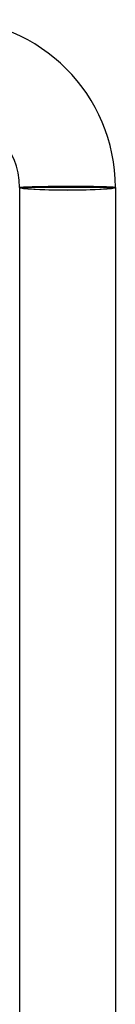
# Model space of a CAD drawing. Header units: millimetres. Extents: x -232 to 232, y -232 to 232.
# Tile 73 of 75: x -2 to 2, y 191 to 232. Entities that reach past the tile are written whole.
import ezdxf

# ---------------------------------------------------------------- set-up
doc = ezdxf.new("R2010")
doc.units = ezdxf.units.MM
doc.layers.add('HIDDEN', color=7, linetype='Continuous')
doc.layers.add('THICK', color=7, linetype='Continuous')

msp = doc.modelspace()

# ---------------------------------------------------------------- linework, layer by layer
at = {"layer": 'HIDDEN'}
for p, q in [((-0.277, 225.552), (-0.185, 225.553)), ((-0.185, 225.553), (-0.092, 225.553)), ((-0.092, 225.553), (0, 225.553)), ((0, 225.553), (0.095, 225.553)), ((0.095, 225.553), (0.19, 225.554)), ((0.19, 225.554), (0.284, 225.553)), ((0.284, 225.553), (0.378, 225.553)), ((0.378, 225.553), (0.471, 225.553)), ((0.471, 225.553), (0.563, 225.553)), ((0.563, 225.553), (0.654, 225.552)), ((-2, 225.5), (-1.998, 225.502)), ((-1.998, 225.502), (-1.991, 225.504)), ((-1.991, 225.504), (-1.981, 225.506)), ((-1.981, 225.506), (-1.966, 225.509)), ((-1.966, 225.509), (-1.947, 225.511)), ((-1.947, 225.511), (-1.924, 225.513)), ((-1.924, 225.513), (-1.896, 225.515)), ((-1.896, 225.515), (-1.865, 225.517)), ((-1.865, 225.517), (-1.829, 225.519)), ((-1.829, 225.519), (-1.79, 225.521)), ((-1.79, 225.521), (-1.747, 225.523)), ((-1.747, 225.523), (-1.7, 225.525)), ((-1.7, 225.525), (-1.65, 225.527)), ((-1.65, 225.527), (-1.596, 225.529)), ((-1.596, 225.529), (-1.539, 225.531)), ((-1.539, 225.531), (-1.478, 225.533)), ((-1.478, 225.533), (-1.414, 225.535)), ((-1.414, 225.535), (-1.347, 225.536)), ((-1.347, 225.536), (-1.277, 225.538)), ((-1.277, 225.538), (-1.205, 225.54)), ((-1.205, 225.54), (-1.13, 225.541)), ((-1.13, 225.541), (-1.053, 225.543)), ((-1.053, 225.543), (-0.973, 225.544)), ((-0.973, 225.544), (-0.891, 225.545)), ((-0.891, 225.545), (-0.808, 225.547)), ((-0.808, 225.547), (-0.722, 225.548)), ((-0.722, 225.548), (-0.635, 225.549)), ((-0.635, 225.549), (-0.547, 225.55)), ((-0.547, 225.55), (-0.458, 225.551)), ((-0.458, 225.551), (-0.368, 225.551)), ((-0.368, 225.551), (-0.277, 225.552)), ((0.654, 225.552), (0.743, 225.551)), ((0.743, 225.551), (0.831, 225.55)), ((0.831, 225.55), (0.916, 225.549)), ((0.916, 225.549), (1, 225.548)), ((1, 225.548), (1.081, 225.547)), ((1.081, 225.547), (1.16, 225.546)), ((1.16, 225.546), (1.236, 225.544)), ((1.236, 225.544), (1.309, 225.543)), ((1.309, 225.543), (1.38, 225.541)), ((1.38, 225.541), (1.447, 225.539)), ((1.447, 225.539), (1.511, 225.537)), ((1.511, 225.537), (1.572, 225.535)), ((1.572, 225.535), (1.629, 225.533)), ((1.629, 225.533), (1.682, 225.531)), ((1.682, 225.531), (1.732, 225.529)), ((1.732, 225.529), (1.777, 225.526)), ((1.777, 225.526), (1.819, 225.524)), ((1.819, 225.524), (1.857, 225.521)), ((1.857, 225.521), (1.89, 225.519)), ((1.89, 225.519), (1.919, 225.516)), ((1.919, 225.516), (1.944, 225.514)), ((1.944, 225.514), (1.964, 225.511)), ((1.964, 225.511), (1.98, 225.508)), ((1.98, 225.508), (1.991, 225.506)), ((1.991, 225.506), (1.998, 225.503)), ((1.998, 225.503), (2, 225.5))]:
    msp.add_line(p, q, dxfattribs=at)
at = {"layer": 'THICK'}
for p, q in [((2, 225.5), (-2, 225.5)), ((-2, 225.5), (-2, 189.987)), ((2, 225.5), (2, 189.987))]:
    msp.add_line(p, q, dxfattribs=at)
for radius in [7, 3]:
    msp.add_arc((-5, 225.5), radius, 0, 180, dxfattribs=at)
for major_axis, start_param, end_param in [((2, 0), 3.141593, 4.712389), ((-1.9, 0), 0, 3.141593), ((2, 0), -1.570796, 0)]:
    msp.add_ellipse((0, 225.5), major_axis=major_axis, ratio=0.053258, start_param=start_param, end_param=end_param, dxfattribs=at)

doc.saveas('drawing.dxf')
